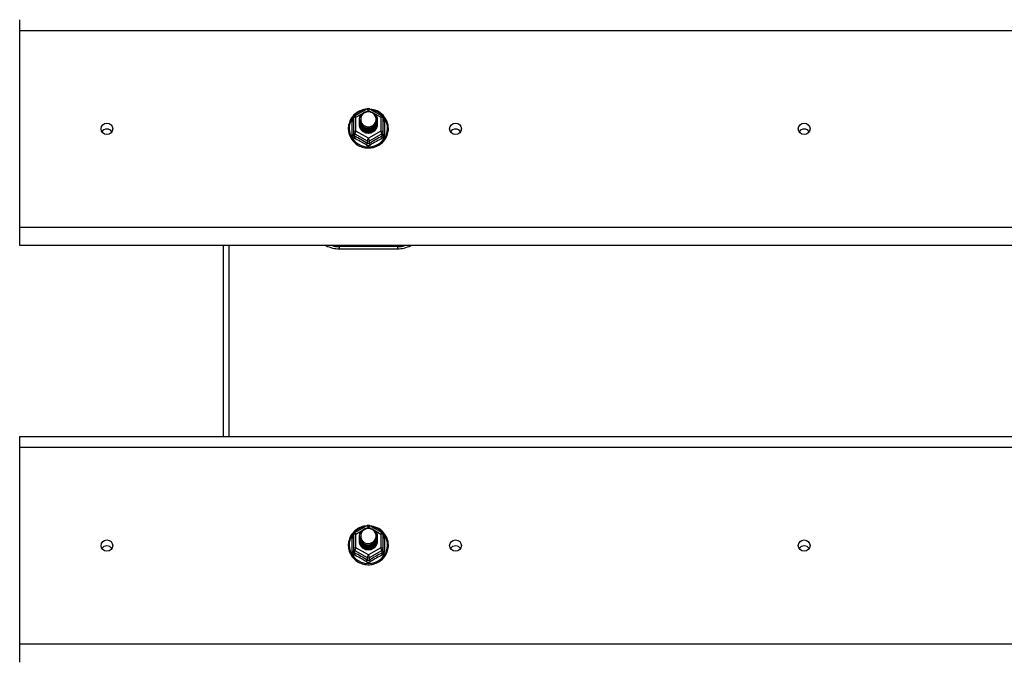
# Model space of a CAD drawing. Header units: inches. Extents: x 88 to 220, y 59 to 101.
# Tile 17 of 31: x 120 to 137, y 78 to 89. Entities that reach past the tile are written whole.
import ezdxf

# ---------------------------------------------------------------- set-up
doc = ezdxf.new("R2010")
doc.units = ezdxf.units.IN
doc.header["$MEASUREMENT"] = 0
doc.layers.add('Visible Edges(ANSI)', color=7, linetype='Continuous', lineweight=25)
doc.layers.add('Visible Tangent Edges(ANSI)', color=7, linetype='Continuous', lineweight=25)

msp = doc.modelspace()

# ---------------------------------------------------------------- linework, layer by layer
at = {"layer": 'Visible Edges(ANSI)'}
for p, q in [((119.599, 89.15), (119.599, 89.336)), ((119.599, 85.765), (119.599, 89.15)), ((125.365, 87.682), (125.579, 87.802)), ((125.618, 87.802), (125.832, 87.682)), ((125.345, 87.648), (125.345, 87.408)), ((125.445, 87.617), (125.445, 87.617)), ((125.445, 87.604), (125.445, 87.604)), ((125.752, 87.61), (125.752, 87.611)), ((125.853, 87.408), (125.853, 87.648)), ((125.445, 87.592), (125.445, 87.592)), ((125.445, 87.579), (125.445, 87.579)), ((125.445, 87.566), (125.445, 87.567)), ((125.445, 87.554), (125.445, 87.554)), ((125.445, 87.541), (125.445, 87.542)), ((125.752, 87.598), (125.752, 87.598)), ((125.752, 87.585), (125.752, 87.586)), ((125.752, 87.573), (125.752, 87.573)), ((125.752, 87.56), (125.752, 87.561)), ((125.752, 87.548), (125.752, 87.548)), ((125.345, 87.408), (125.345, 87.363)), ((125.581, 87.395), (125.579, 87.386)), ((125.853, 87.363), (125.853, 87.408)), ((119.599, 85.452), (119.599, 85.765)), ((153.233, 85.452), (119.599, 85.452)), ((123.099, 85.452), (123.099, 82.169)), ((125.099, 85.395), (126.099, 85.395)), ((119.599, 81.983), (119.599, 82.169)), ((119.599, 82.169), (153.233, 82.169)), ((119.599, 78.598), (119.599, 81.983)), ((125.365, 80.515), (125.579, 80.635)), ((125.618, 80.635), (125.832, 80.515)), ((125.345, 80.481), (125.345, 80.241)), ((125.445, 80.45), (125.445, 80.45)), ((125.445, 80.437), (125.445, 80.437)), ((125.445, 80.425), (125.445, 80.425)), ((125.445, 80.412), (125.445, 80.412)), ((125.445, 80.399), (125.445, 80.4)), ((125.445, 80.387), (125.445, 80.387)), ((125.445, 80.374), (125.445, 80.375)), ((125.752, 80.443), (125.752, 80.444)), ((125.752, 80.431), (125.752, 80.431)), ((125.752, 80.418), (125.752, 80.419)), ((125.752, 80.406), (125.752, 80.406)), ((125.752, 80.393), (125.752, 80.394)), ((125.752, 80.381), (125.752, 80.381)), ((125.853, 80.241), (125.853, 80.481)), ((125.345, 80.241), (125.345, 80.196)), ((125.581, 80.228), (125.579, 80.219)), ((125.853, 80.196), (125.853, 80.241)), ((119.599, 78.285), (119.599, 78.598))]:
    msp.add_line(p, q, dxfattribs=at)
at = {"layer": 'Visible Edges(ANSI)', "flags": 128}
for points in [[(125.573, 87.798), (125.548, 87.795), (125.523, 87.791), (125.499, 87.785), (125.476, 87.777), (125.453, 87.768), (125.43, 87.756), (125.409, 87.744), (125.389, 87.73), (125.369, 87.714), (125.351, 87.698), (125.335, 87.68), (125.319, 87.661), (125.305, 87.641), (125.293, 87.619), (125.282, 87.598), (125.273, 87.575), (125.266, 87.552), (125.26, 87.528), (125.256, 87.504), (125.254, 87.48), (125.254, 87.456), (125.255, 87.431), (125.259, 87.407), (125.264, 87.383), (125.271, 87.36), (125.279, 87.337), (125.29, 87.315), (125.302, 87.294), (125.315, 87.273), (125.33, 87.254), (125.347, 87.236), (125.364, 87.219), (125.383, 87.203), (125.403, 87.188), (125.424, 87.175), (125.446, 87.164), (125.469, 87.154), (125.493, 87.146), (125.517, 87.139), (125.541, 87.134), (125.566, 87.131), (125.591, 87.13), (125.616, 87.13), (125.64, 87.132), (125.665, 87.136), (125.689, 87.141), (125.713, 87.149), (125.736, 87.157), (125.759, 87.168), (125.781, 87.18), (125.801, 87.193), (125.821, 87.208), (125.84, 87.225), (125.857, 87.242), (125.873, 87.261), (125.887, 87.281), (125.9, 87.301), (125.912, 87.323), (125.921, 87.345), (125.929, 87.368), (125.936, 87.392), (125.94, 87.416), (125.943, 87.44), (125.944, 87.464)], [(125.944, 87.464), (125.942, 87.496), (125.938, 87.527), (125.93, 87.557), (125.92, 87.587), (125.907, 87.615), (125.891, 87.643), (125.872, 87.668), (125.851, 87.692), (125.828, 87.714), (125.803, 87.734), (125.777, 87.751), (125.748, 87.766), (125.719, 87.778), (125.688, 87.788), (125.657, 87.794), (125.625, 87.798)], [(125.466, 87.543), (125.45, 87.582), (125.445, 87.623), (125.453, 87.664), (125.473, 87.701), (125.503, 87.731), (125.541, 87.752), (125.583, 87.762), (125.627, 87.759), (125.668, 87.745), (125.704, 87.72), (125.731, 87.687), (125.748, 87.647), (125.752, 87.604), (125.744, 87.562), (125.724, 87.524), (125.694, 87.493), (125.657, 87.471), (125.614, 87.46), (125.57, 87.461), (125.529, 87.474), (125.493, 87.498), (125.466, 87.53), (125.45, 87.569), (125.445, 87.611)], [(125.445, 87.617), (125.445, 87.612), (125.445, 87.608), (125.446, 87.603), (125.446, 87.599), (125.447, 87.594), (125.448, 87.59), (125.449, 87.585), (125.45, 87.581), (125.451, 87.577), (125.452, 87.573), (125.454, 87.568), (125.455, 87.564), (125.457, 87.56), (125.459, 87.556), (125.461, 87.552), (125.463, 87.548), (125.465, 87.544), (125.468, 87.54), (125.47, 87.536), (125.473, 87.533), (125.476, 87.529), (125.479, 87.525), (125.482, 87.522), (125.485, 87.519)], [(125.445, 87.604), (125.446, 87.585), (125.45, 87.566), (125.457, 87.548), (125.466, 87.531), (125.477, 87.515), (125.49, 87.501), (125.505, 87.488), (125.522, 87.478), (125.54, 87.469), (125.559, 87.463), (125.579, 87.46), (125.599, 87.459), (125.619, 87.46), (125.638, 87.464), (125.657, 87.471), (125.675, 87.48), (125.692, 87.491), (125.707, 87.504), (125.72, 87.519), (125.732, 87.535), (125.741, 87.553), (125.747, 87.571), (125.751, 87.591), (125.752, 87.61)], [(125.752, 87.604), (125.752, 87.584), (125.748, 87.564), (125.742, 87.545), (125.734, 87.526), (125.723, 87.509), (125.709, 87.494), (125.694, 87.48), (125.677, 87.469), (125.659, 87.459), (125.639, 87.452), (125.619, 87.448), (125.599, 87.447), (125.578, 87.448), (125.558, 87.451), (125.538, 87.458), (125.52, 87.466), (125.503, 87.478), (125.488, 87.491), (125.475, 87.506), (125.464, 87.522), (125.455, 87.54), (125.449, 87.559), (125.446, 87.578), (125.445, 87.598)], [(125.483, 87.688), (125.482, 87.685), (125.48, 87.683), (125.479, 87.68), (125.478, 87.678), (125.477, 87.675), (125.476, 87.672), (125.475, 87.67), (125.474, 87.667), (125.473, 87.664), (125.473, 87.662), (125.472, 87.659), (125.471, 87.656), (125.471, 87.653), (125.47, 87.651), (125.47, 87.648), (125.47, 87.645), (125.469, 87.642), (125.469, 87.64), (125.469, 87.637), (125.469, 87.634), (125.469, 87.631), (125.469, 87.628), (125.469, 87.626), (125.469, 87.623)], [(125.469, 87.623), (125.469, 87.62), (125.469, 87.617), (125.469, 87.614), (125.469, 87.612), (125.469, 87.609), (125.469, 87.606), (125.469, 87.603), (125.47, 87.6), (125.47, 87.598), (125.471, 87.595), (125.471, 87.592), (125.472, 87.589), (125.472, 87.587), (125.473, 87.584), (125.474, 87.581), (125.474, 87.578), (125.475, 87.576), (125.476, 87.573), (125.477, 87.57), (125.478, 87.568), (125.479, 87.565), (125.481, 87.563), (125.482, 87.56), (125.483, 87.558)], [(125.485, 87.519), (125.507, 87.5), (125.534, 87.486), (125.562, 87.477), (125.592, 87.474), (125.622, 87.476), (125.651, 87.484), (125.677, 87.498), (125.701, 87.517), (125.719, 87.54), (125.733, 87.566), (125.741, 87.594), (125.743, 87.623), (125.738, 87.652), (125.727, 87.68), (125.711, 87.704), (125.69, 87.725), (125.665, 87.741), (125.637, 87.751), (125.607, 87.755), (125.577, 87.753), (125.548, 87.745), (125.522, 87.731), (125.5, 87.712), (125.483, 87.688)], [(125.445, 87.592), (125.446, 87.572), (125.45, 87.554), (125.457, 87.535), (125.466, 87.518), (125.477, 87.502), (125.49, 87.488), (125.505, 87.476), (125.522, 87.465), (125.54, 87.457), (125.559, 87.451), (125.579, 87.447), (125.599, 87.446), (125.619, 87.448), (125.638, 87.452), (125.657, 87.458), (125.675, 87.467), (125.692, 87.478), (125.707, 87.491), (125.72, 87.506), (125.732, 87.522), (125.741, 87.54), (125.747, 87.559), (125.751, 87.578), (125.752, 87.598)], [(125.752, 87.592), (125.752, 87.572), (125.748, 87.552), (125.742, 87.532), (125.734, 87.514), (125.723, 87.497), (125.709, 87.481), (125.694, 87.468), (125.677, 87.456), (125.659, 87.447), (125.639, 87.44), (125.619, 87.436), (125.599, 87.434), (125.578, 87.435), (125.558, 87.439), (125.538, 87.445), (125.52, 87.454), (125.503, 87.465), (125.488, 87.478), (125.475, 87.493), (125.464, 87.51), (125.455, 87.528), (125.449, 87.546), (125.446, 87.566), (125.445, 87.585)], [(125.445, 87.579), (125.446, 87.56), (125.45, 87.541), (125.457, 87.523), (125.466, 87.506), (125.477, 87.49), (125.49, 87.476), (125.505, 87.463), (125.522, 87.452), (125.54, 87.444), (125.559, 87.438), (125.579, 87.435), (125.599, 87.434), (125.619, 87.435), (125.638, 87.439), (125.657, 87.446), (125.675, 87.455), (125.692, 87.466), (125.707, 87.479), (125.72, 87.494), (125.732, 87.51), (125.741, 87.528), (125.747, 87.546), (125.751, 87.566), (125.752, 87.585)], [(125.752, 87.579), (125.752, 87.559), (125.748, 87.539), (125.742, 87.52), (125.734, 87.501), (125.723, 87.484), (125.709, 87.469), (125.694, 87.455), (125.677, 87.443), (125.659, 87.434), (125.639, 87.427), (125.619, 87.423), (125.599, 87.421), (125.578, 87.423), (125.558, 87.426), (125.538, 87.433), (125.52, 87.441), (125.503, 87.452), (125.488, 87.466), (125.475, 87.481), (125.464, 87.497), (125.455, 87.515), (125.449, 87.534), (125.446, 87.553), (125.445, 87.573)], [(125.445, 87.566), (125.446, 87.547), (125.45, 87.529), (125.457, 87.51), (125.466, 87.493), (125.477, 87.477), (125.49, 87.463), (125.505, 87.45), (125.522, 87.44), (125.54, 87.432), (125.559, 87.426), (125.579, 87.422), (125.599, 87.421), (125.619, 87.423), (125.638, 87.427), (125.657, 87.433), (125.675, 87.442), (125.692, 87.453), (125.707, 87.466), (125.72, 87.481), (125.732, 87.497), (125.741, 87.515), (125.747, 87.534), (125.751, 87.553), (125.752, 87.573)], [(125.752, 87.567), (125.752, 87.546), (125.748, 87.527), (125.742, 87.507), (125.734, 87.489), (125.723, 87.472), (125.709, 87.456), (125.694, 87.442), (125.677, 87.431), (125.659, 87.422), (125.639, 87.415), (125.619, 87.411), (125.599, 87.409), (125.578, 87.41), (125.558, 87.414), (125.538, 87.42), (125.52, 87.429), (125.503, 87.44), (125.488, 87.453), (125.475, 87.468), (125.464, 87.485), (125.455, 87.503), (125.449, 87.521), (125.446, 87.541), (125.445, 87.56)], [(125.445, 87.554), (125.446, 87.535), (125.45, 87.516), (125.457, 87.498), (125.466, 87.481), (125.477, 87.465), (125.49, 87.45), (125.505, 87.438), (125.522, 87.427), (125.54, 87.419), (125.559, 87.413), (125.579, 87.41), (125.599, 87.409), (125.619, 87.41), (125.638, 87.414), (125.657, 87.421), (125.675, 87.429), (125.692, 87.441), (125.707, 87.454), (125.72, 87.468), (125.732, 87.485), (125.741, 87.503), (125.747, 87.521), (125.751, 87.541), (125.752, 87.56)], [(125.752, 87.554), (125.752, 87.534), (125.748, 87.514), (125.742, 87.495), (125.734, 87.476), (125.723, 87.459), (125.709, 87.444), (125.694, 87.43), (125.677, 87.418), (125.659, 87.409), (125.639, 87.402), (125.619, 87.398), (125.599, 87.396), (125.578, 87.397), (125.558, 87.401), (125.538, 87.408), (125.52, 87.416), (125.503, 87.427), (125.488, 87.441), (125.475, 87.456), (125.464, 87.472), (125.455, 87.49), (125.449, 87.509), (125.446, 87.528), (125.445, 87.548)], [(125.445, 87.541), (125.446, 87.522), (125.45, 87.503), (125.457, 87.485), (125.466, 87.468), (125.477, 87.452), (125.49, 87.438), (125.505, 87.425), (125.522, 87.415), (125.54, 87.407), (125.559, 87.401), (125.579, 87.397), (125.599, 87.396), (125.619, 87.398), (125.638, 87.402), (125.657, 87.408), (125.675, 87.417), (125.692, 87.428), (125.707, 87.441), (125.72, 87.456), (125.732, 87.472), (125.741, 87.49), (125.747, 87.509), (125.751, 87.528), (125.752, 87.548)], [(125.579, 87.386), (125.571, 87.388), (125.563, 87.39), (125.555, 87.392), (125.547, 87.394), (125.54, 87.397), (125.532, 87.401), (125.525, 87.404), (125.518, 87.408), (125.511, 87.413), (125.504, 87.418), (125.498, 87.423), (125.492, 87.428), (125.487, 87.434), (125.481, 87.44), (125.476, 87.446), (125.471, 87.452), (125.467, 87.459), (125.463, 87.466), (125.46, 87.473), (125.457, 87.481), (125.454, 87.488), (125.452, 87.496), (125.45, 87.503), (125.448, 87.511)], [(125.483, 87.558), (125.482, 87.557), (125.482, 87.556), (125.481, 87.556), (125.48, 87.555), (125.48, 87.555), (125.479, 87.554), (125.478, 87.553), (125.477, 87.553), (125.477, 87.552), (125.476, 87.552), (125.475, 87.551), (125.475, 87.55), (125.474, 87.55), (125.473, 87.549), (125.472, 87.549), (125.472, 87.548), (125.471, 87.547), (125.47, 87.547), (125.47, 87.546), (125.469, 87.546), (125.468, 87.545), (125.467, 87.544), (125.467, 87.544), (125.466, 87.543)], [(125.573, 80.631), (125.548, 80.628), (125.523, 80.624), (125.499, 80.618), (125.476, 80.61), (125.453, 80.601), (125.43, 80.589), (125.409, 80.577), (125.389, 80.563), (125.369, 80.547), (125.351, 80.531), (125.335, 80.513), (125.319, 80.494), (125.305, 80.474), (125.293, 80.452), (125.282, 80.431), (125.273, 80.408), (125.266, 80.385), (125.26, 80.361), (125.256, 80.337), (125.254, 80.313), (125.254, 80.289), (125.255, 80.264), (125.259, 80.24), (125.264, 80.216), (125.271, 80.193), (125.279, 80.17), (125.29, 80.148), (125.302, 80.127), (125.315, 80.106), (125.33, 80.087), (125.347, 80.069), (125.364, 80.052), (125.383, 80.036), (125.403, 80.021), (125.424, 80.008), (125.446, 79.997), (125.469, 79.987), (125.493, 79.979), (125.517, 79.972), (125.541, 79.967), (125.566, 79.964), (125.591, 79.963), (125.616, 79.963), (125.64, 79.965), (125.665, 79.969), (125.689, 79.974), (125.713, 79.982), (125.736, 79.99), (125.759, 80.001), (125.781, 80.013), (125.801, 80.026), (125.821, 80.041), (125.84, 80.058), (125.857, 80.075), (125.873, 80.094), (125.887, 80.114), (125.9, 80.134), (125.912, 80.156), (125.921, 80.178), (125.929, 80.201), (125.936, 80.225), (125.94, 80.249), (125.943, 80.273), (125.944, 80.297)], [(125.466, 80.376), (125.45, 80.415), (125.445, 80.456), (125.453, 80.497), (125.473, 80.534), (125.503, 80.564), (125.541, 80.585), (125.583, 80.595), (125.627, 80.592), (125.668, 80.578), (125.704, 80.553), (125.731, 80.52), (125.748, 80.48), (125.752, 80.437), (125.744, 80.395), (125.724, 80.357), (125.694, 80.326), (125.657, 80.304), (125.614, 80.293), (125.57, 80.294), (125.529, 80.307), (125.493, 80.331), (125.466, 80.363), (125.45, 80.402), (125.445, 80.444)], [(125.483, 80.521), (125.482, 80.518), (125.48, 80.516), (125.479, 80.513), (125.478, 80.511), (125.477, 80.508), (125.476, 80.505), (125.475, 80.503), (125.474, 80.5), (125.473, 80.497), (125.473, 80.495), (125.472, 80.492), (125.471, 80.489), (125.471, 80.486), (125.47, 80.484), (125.47, 80.481), (125.47, 80.478), (125.469, 80.475), (125.469, 80.473), (125.469, 80.47), (125.469, 80.467), (125.469, 80.464), (125.469, 80.461), (125.469, 80.459), (125.469, 80.456)], [(125.485, 80.352), (125.507, 80.333), (125.534, 80.319), (125.562, 80.31), (125.592, 80.307), (125.622, 80.309), (125.651, 80.317), (125.677, 80.331), (125.701, 80.35), (125.719, 80.373), (125.733, 80.399), (125.741, 80.427), (125.743, 80.456), (125.738, 80.485), (125.727, 80.513), (125.711, 80.537), (125.69, 80.558), (125.665, 80.574), (125.637, 80.584), (125.607, 80.588), (125.577, 80.586), (125.548, 80.578), (125.522, 80.564), (125.5, 80.545), (125.483, 80.521)], [(125.944, 80.297), (125.942, 80.329), (125.938, 80.36), (125.93, 80.39), (125.92, 80.42), (125.907, 80.448), (125.891, 80.476), (125.872, 80.501), (125.851, 80.525), (125.828, 80.547), (125.803, 80.567), (125.777, 80.584), (125.748, 80.599), (125.719, 80.611), (125.688, 80.621), (125.657, 80.627), (125.625, 80.631)], [(125.445, 80.45), (125.445, 80.445), (125.445, 80.441), (125.446, 80.436), (125.446, 80.432), (125.447, 80.427), (125.448, 80.423), (125.449, 80.418), (125.45, 80.414), (125.451, 80.41), (125.452, 80.406), (125.454, 80.401), (125.455, 80.397), (125.457, 80.393), (125.459, 80.389), (125.461, 80.385), (125.463, 80.381), (125.465, 80.377), (125.468, 80.373), (125.47, 80.369), (125.473, 80.366), (125.476, 80.362), (125.479, 80.358), (125.482, 80.355), (125.485, 80.352)], [(125.445, 80.437), (125.446, 80.418), (125.45, 80.399), (125.457, 80.381), (125.466, 80.364), (125.477, 80.348), (125.49, 80.334), (125.505, 80.321), (125.522, 80.311), (125.54, 80.302), (125.559, 80.296), (125.579, 80.293), (125.599, 80.292), (125.619, 80.293), (125.638, 80.297), (125.657, 80.304), (125.675, 80.313), (125.692, 80.324), (125.707, 80.337), (125.72, 80.352), (125.732, 80.368), (125.741, 80.386), (125.747, 80.404), (125.751, 80.424), (125.752, 80.443)], [(125.752, 80.437), (125.752, 80.417), (125.748, 80.397), (125.742, 80.378), (125.734, 80.359), (125.723, 80.342), (125.709, 80.327), (125.694, 80.313), (125.677, 80.302), (125.659, 80.292), (125.639, 80.285), (125.619, 80.281), (125.599, 80.28), (125.578, 80.281), (125.558, 80.284), (125.538, 80.291), (125.52, 80.299), (125.503, 80.311), (125.488, 80.324), (125.475, 80.339), (125.464, 80.355), (125.455, 80.373), (125.449, 80.392), (125.446, 80.411), (125.445, 80.431)], [(125.445, 80.425), (125.446, 80.405), (125.45, 80.387), (125.457, 80.368), (125.466, 80.351), (125.477, 80.335), (125.49, 80.321), (125.505, 80.309), (125.522, 80.298), (125.54, 80.29), (125.559, 80.284), (125.579, 80.28), (125.599, 80.279), (125.619, 80.281), (125.638, 80.285), (125.657, 80.291), (125.675, 80.3), (125.692, 80.311), (125.707, 80.324), (125.72, 80.339), (125.732, 80.355), (125.741, 80.373), (125.747, 80.392), (125.751, 80.411), (125.752, 80.431)], [(125.752, 80.425), (125.752, 80.405), (125.748, 80.385), (125.742, 80.365), (125.734, 80.347), (125.723, 80.33), (125.709, 80.314), (125.694, 80.301), (125.677, 80.289), (125.659, 80.28), (125.639, 80.273), (125.619, 80.269), (125.599, 80.267), (125.578, 80.268), (125.558, 80.272), (125.538, 80.278), (125.52, 80.287), (125.503, 80.298), (125.488, 80.311), (125.475, 80.326), (125.464, 80.343), (125.455, 80.361), (125.449, 80.379), (125.446, 80.399), (125.445, 80.418)], [(125.445, 80.412), (125.446, 80.393), (125.45, 80.374), (125.457, 80.356), (125.466, 80.339), (125.477, 80.323), (125.49, 80.309), (125.505, 80.296), (125.522, 80.285), (125.54, 80.277), (125.559, 80.271), (125.579, 80.268), (125.599, 80.267), (125.619, 80.268), (125.638, 80.272), (125.657, 80.279), (125.675, 80.288), (125.692, 80.299), (125.707, 80.312), (125.72, 80.327), (125.732, 80.343), (125.741, 80.361), (125.747, 80.379), (125.751, 80.399), (125.752, 80.418)], [(125.752, 80.412), (125.752, 80.392), (125.748, 80.372), (125.742, 80.353), (125.734, 80.334), (125.723, 80.317), (125.709, 80.302), (125.694, 80.288), (125.677, 80.276), (125.659, 80.267), (125.639, 80.26), (125.619, 80.256), (125.599, 80.254), (125.578, 80.256), (125.558, 80.259), (125.538, 80.266), (125.52, 80.274), (125.503, 80.285), (125.488, 80.299), (125.475, 80.314), (125.464, 80.33), (125.455, 80.348), (125.449, 80.367), (125.446, 80.386), (125.445, 80.406)], [(125.445, 80.399), (125.446, 80.38), (125.45, 80.362), (125.457, 80.343), (125.466, 80.326), (125.477, 80.31), (125.49, 80.296), (125.505, 80.283), (125.522, 80.273), (125.54, 80.265), (125.559, 80.259), (125.579, 80.255), (125.599, 80.254), (125.619, 80.256), (125.638, 80.26), (125.657, 80.266), (125.675, 80.275), (125.692, 80.286), (125.707, 80.299), (125.72, 80.314), (125.732, 80.33), (125.741, 80.348), (125.747, 80.367), (125.751, 80.386), (125.752, 80.406)], [(125.752, 80.4), (125.752, 80.379), (125.748, 80.36), (125.742, 80.34), (125.734, 80.322), (125.723, 80.305), (125.709, 80.289), (125.694, 80.275), (125.677, 80.264), (125.659, 80.255), (125.639, 80.248), (125.619, 80.244), (125.599, 80.242), (125.578, 80.243), (125.558, 80.247), (125.538, 80.253), (125.52, 80.262), (125.503, 80.273), (125.488, 80.286), (125.475, 80.301), (125.464, 80.318), (125.455, 80.336), (125.449, 80.354), (125.446, 80.374), (125.445, 80.393)], [(125.445, 80.387), (125.446, 80.368), (125.45, 80.349), (125.457, 80.331), (125.466, 80.314), (125.477, 80.298), (125.49, 80.283), (125.505, 80.271), (125.522, 80.26), (125.54, 80.252), (125.559, 80.246), (125.579, 80.243), (125.599, 80.242), (125.619, 80.243), (125.638, 80.247), (125.657, 80.254), (125.675, 80.262), (125.692, 80.274), (125.707, 80.287), (125.72, 80.301), (125.732, 80.318), (125.741, 80.336), (125.747, 80.354), (125.751, 80.374), (125.752, 80.393)], [(125.752, 80.387), (125.752, 80.367), (125.748, 80.347), (125.742, 80.328), (125.734, 80.309), (125.723, 80.292), (125.709, 80.277), (125.694, 80.263), (125.677, 80.251), (125.659, 80.242), (125.639, 80.235), (125.619, 80.231), (125.599, 80.229), (125.578, 80.23), (125.558, 80.234), (125.538, 80.241), (125.52, 80.249), (125.503, 80.26), (125.488, 80.274), (125.475, 80.289), (125.464, 80.305), (125.455, 80.323), (125.449, 80.342), (125.446, 80.361), (125.445, 80.381)], [(125.445, 80.374), (125.446, 80.355), (125.45, 80.336), (125.457, 80.318), (125.466, 80.301), (125.477, 80.285), (125.49, 80.271), (125.505, 80.258), (125.522, 80.248), (125.54, 80.24), (125.559, 80.234), (125.579, 80.23), (125.599, 80.229), (125.619, 80.231), (125.638, 80.235), (125.657, 80.241), (125.675, 80.25), (125.692, 80.261), (125.707, 80.274), (125.72, 80.289), (125.732, 80.305), (125.741, 80.323), (125.747, 80.342), (125.751, 80.361), (125.752, 80.381)], [(125.579, 80.219), (125.571, 80.221), (125.563, 80.223), (125.555, 80.225), (125.547, 80.227), (125.54, 80.23), (125.532, 80.234), (125.525, 80.237), (125.518, 80.241), (125.511, 80.246), (125.504, 80.251), (125.498, 80.256), (125.492, 80.261), (125.487, 80.267), (125.481, 80.273), (125.476, 80.279), (125.471, 80.285), (125.467, 80.292), (125.463, 80.299), (125.46, 80.306), (125.457, 80.314), (125.454, 80.321), (125.452, 80.329), (125.45, 80.336), (125.448, 80.344)], [(125.483, 80.391), (125.482, 80.39), (125.482, 80.389), (125.481, 80.389), (125.48, 80.388), (125.48, 80.388), (125.479, 80.387), (125.478, 80.386), (125.477, 80.386), (125.477, 80.385), (125.476, 80.385), (125.475, 80.384), (125.475, 80.383), (125.474, 80.383), (125.473, 80.382), (125.472, 80.382), (125.472, 80.381), (125.471, 80.38), (125.47, 80.38), (125.47, 80.379), (125.469, 80.379), (125.468, 80.378), (125.467, 80.377), (125.467, 80.377), (125.466, 80.376)], [(125.469, 80.456), (125.469, 80.453), (125.469, 80.45), (125.469, 80.447), (125.469, 80.445), (125.469, 80.442), (125.469, 80.439), (125.469, 80.436), (125.47, 80.433), (125.47, 80.431), (125.471, 80.428), (125.471, 80.425), (125.472, 80.422), (125.472, 80.42), (125.473, 80.417), (125.474, 80.414), (125.474, 80.411), (125.475, 80.409), (125.476, 80.406), (125.477, 80.403), (125.478, 80.401), (125.479, 80.398), (125.481, 80.396), (125.482, 80.393), (125.483, 80.391)]]:
    msp.add_lwpolyline(points, dxfattribs=at)
at = {"layer": 'Visible Edges(ANSI)'}
for centre, radius, start, end in [((125.599, 87.767), 0.0394, 60.8255, 119.1745), ((125.384, 87.648), 0.0394, 119.1745, 180), ((125.813, 87.648), 0.0394, 0, 60.8255), ((125.099, 85.895), 0.5, 242.5014, 270), ((126.099, 85.895), 0.5, 270, 297.4986), ((125.384, 80.481), 0.0394, 119.1745, 180), ((125.599, 80.6), 0.0394, 60.8255, 119.1745), ((125.813, 80.481), 0.0394, 0, 60.8255)]:
    msp.add_arc(centre, radius, start, end, dxfattribs=at)
for centre, major_axis, start_param, end_param in [((125.599, 87.623), (0.134, 0), 3.671471, 8.899926), ((121.099, 87.358), (-0.101, 0), 3.68386, 5.740918), ((125.599, 87.538), (-0.158, 0), 6.032414, 9.675269), ((125.599, 87.618), (0.154, 0), 3.669461, 3.875388), ((127.099, 87.358), (-0.101, 0), 3.68386, 5.740918), ((133.099, 87.358), (-0.101, 0), 3.68386, 5.740918), ((125.599, 80.456), (0.134, 0), 3.671471, 8.899926), ((125.599, 80.371), (-0.158, 0), 6.032414, 9.675269), ((125.599, 80.451), (0.154, 0), 3.669461, 3.875388), ((121.099, 80.19), (-0.101, 0), 3.68386, 5.740918), ((127.099, 80.19), (-0.101, 0), 3.68386, 5.740918), ((133.099, 80.19), (-0.101, 0), 3.68386, 5.740918)]:
    msp.add_ellipse(centre, major_axis=major_axis, ratio=0.966998, start_param=start_param, end_param=end_param, dxfattribs=at)
for centre in [(121.099, 87.459), (127.099, 87.459), (133.099, 87.459), (121.099, 80.291), (127.099, 80.291), (133.099, 80.291)]:
    msp.add_ellipse(centre, major_axis=(-0.101, 0), ratio=0.966998, dxfattribs=at)
at = {"layer": 'Visible Tangent Edges(ANSI)'}
for p, q in [((119.599, 89.15), (153.233, 89.15)), ((125.567, 87.759), (125.599, 87.777)), ((125.599, 87.777), (125.633, 87.758)), ((125.384, 87.658), (125.482, 87.712)), ((125.384, 87.418), (125.384, 87.658)), ((125.708, 87.716), (125.813, 87.658)), ((125.813, 87.658), (125.813, 87.418)), ((125.321, 87.36), (125.321, 87.587)), ((125.877, 87.587), (125.877, 87.36)), ((125.364, 87.375), (125.579, 87.255)), ((125.364, 87.33), (125.364, 87.375)), ((125.599, 87.298), (125.384, 87.418)), ((125.813, 87.418), (125.599, 87.298)), ((125.618, 87.255), (125.833, 87.375)), ((125.833, 87.375), (125.833, 87.33)), ((125.579, 87.255), (125.579, 87.21)), ((125.618, 87.21), (125.618, 87.255)), ((153.233, 85.765), (119.599, 85.765)), ((123.198, 85.452), (123.198, 82.169)), ((126.099, 85.435), (125.099, 85.435)), ((125.099, 85.435), (125.099, 85.395)), ((126.099, 85.435), (126.099, 85.395)), ((119.599, 81.983), (153.233, 81.983)), ((125.384, 80.491), (125.482, 80.545)), ((125.384, 80.251), (125.384, 80.491)), ((125.567, 80.592), (125.599, 80.61)), ((125.599, 80.61), (125.633, 80.591)), ((125.708, 80.549), (125.813, 80.491)), ((125.813, 80.491), (125.813, 80.251)), ((125.321, 80.193), (125.321, 80.42)), ((125.877, 80.42), (125.877, 80.193)), ((125.364, 80.208), (125.579, 80.088)), ((125.364, 80.163), (125.364, 80.208)), ((125.599, 80.131), (125.384, 80.251)), ((125.813, 80.251), (125.599, 80.131)), ((125.618, 80.088), (125.833, 80.208)), ((125.833, 80.208), (125.833, 80.163)), ((125.579, 80.088), (125.579, 80.043)), ((125.618, 80.043), (125.618, 80.088)), ((153.233, 78.598), (119.599, 78.598))]:
    msp.add_line(p, q, dxfattribs=at)
at = {"layer": 'Visible Tangent Edges(ANSI)', "flags": 128}
for points in [[(125.345, 87.64), (125.343, 87.638), (125.341, 87.636), (125.339, 87.635), (125.338, 87.633), (125.336, 87.631), (125.334, 87.629), (125.333, 87.627), (125.332, 87.624), (125.33, 87.622), (125.329, 87.62), (125.328, 87.618), (125.327, 87.616), (125.326, 87.613), (125.325, 87.611), (125.324, 87.609), (125.323, 87.606), (125.323, 87.604), (125.322, 87.602), (125.322, 87.599), (125.321, 87.597), (125.321, 87.595), (125.321, 87.592), (125.321, 87.59), (125.321, 87.587)], [(125.877, 87.587), (125.877, 87.59), (125.877, 87.592), (125.876, 87.595), (125.876, 87.597), (125.876, 87.599), (125.875, 87.602), (125.875, 87.604), (125.874, 87.606), (125.873, 87.609), (125.872, 87.611), (125.872, 87.613), (125.871, 87.616), (125.869, 87.618), (125.868, 87.62), (125.867, 87.622), (125.866, 87.624), (125.864, 87.627), (125.863, 87.629), (125.861, 87.631), (125.86, 87.633), (125.858, 87.635), (125.856, 87.636), (125.854, 87.638), (125.853, 87.64)], [(125.321, 87.36), (125.321, 87.357), (125.321, 87.354), (125.321, 87.35), (125.322, 87.347), (125.322, 87.344), (125.323, 87.341), (125.324, 87.338), (125.325, 87.335), (125.326, 87.332), (125.328, 87.329), (125.329, 87.326), (125.331, 87.323), (125.332, 87.32), (125.334, 87.318), (125.336, 87.315), (125.338, 87.313), (125.34, 87.311), (125.342, 87.308), (125.345, 87.306), (125.347, 87.304), (125.35, 87.302), (125.352, 87.301), (125.355, 87.299), (125.358, 87.298)], [(125.364, 87.33), (125.363, 87.331), (125.362, 87.332), (125.36, 87.333), (125.359, 87.333), (125.358, 87.334), (125.356, 87.335), (125.355, 87.337), (125.354, 87.338), (125.353, 87.339), (125.352, 87.34), (125.351, 87.342), (125.35, 87.343), (125.349, 87.345), (125.348, 87.346), (125.348, 87.348), (125.347, 87.349), (125.347, 87.351), (125.346, 87.353), (125.346, 87.354), (125.345, 87.356), (125.345, 87.358), (125.345, 87.36), (125.345, 87.361), (125.345, 87.363)], [(125.853, 87.363), (125.853, 87.361), (125.852, 87.36), (125.852, 87.358), (125.852, 87.356), (125.852, 87.354), (125.851, 87.353), (125.851, 87.351), (125.85, 87.349), (125.85, 87.348), (125.849, 87.346), (125.848, 87.345), (125.847, 87.343), (125.846, 87.342), (125.845, 87.34), (125.844, 87.339), (125.843, 87.338), (125.842, 87.337), (125.841, 87.335), (125.84, 87.334), (125.839, 87.333), (125.837, 87.333), (125.836, 87.332), (125.834, 87.331), (125.833, 87.33)], [(125.84, 87.298), (125.842, 87.299), (125.845, 87.301), (125.848, 87.302), (125.85, 87.304), (125.853, 87.306), (125.855, 87.308), (125.857, 87.311), (125.859, 87.313), (125.861, 87.315), (125.863, 87.318), (125.865, 87.32), (125.867, 87.323), (125.868, 87.326), (125.87, 87.329), (125.871, 87.332), (125.872, 87.335), (125.873, 87.338), (125.874, 87.341), (125.875, 87.344), (125.876, 87.347), (125.876, 87.35), (125.877, 87.354), (125.877, 87.357), (125.877, 87.36)], [(125.561, 87.184), (125.564, 87.182), (125.567, 87.181), (125.57, 87.18), (125.573, 87.178), (125.576, 87.177), (125.579, 87.176), (125.582, 87.175), (125.586, 87.175), (125.589, 87.174), (125.592, 87.174), (125.595, 87.174), (125.599, 87.173), (125.602, 87.174), (125.605, 87.174), (125.609, 87.174), (125.612, 87.175), (125.615, 87.175), (125.618, 87.176), (125.621, 87.177), (125.624, 87.178), (125.627, 87.18), (125.63, 87.181), (125.633, 87.182), (125.636, 87.184)], [(125.618, 87.21), (125.617, 87.209), (125.615, 87.209), (125.614, 87.208), (125.612, 87.207), (125.611, 87.206), (125.609, 87.206), (125.607, 87.205), (125.606, 87.205), (125.604, 87.205), (125.602, 87.205), (125.6, 87.204), (125.599, 87.204), (125.597, 87.204), (125.595, 87.205), (125.594, 87.205), (125.592, 87.205), (125.59, 87.205), (125.588, 87.206), (125.587, 87.206), (125.585, 87.207), (125.584, 87.208), (125.582, 87.209), (125.58, 87.209), (125.579, 87.21)], [(125.345, 80.473), (125.343, 80.471), (125.341, 80.469), (125.339, 80.468), (125.338, 80.466), (125.336, 80.464), (125.334, 80.462), (125.333, 80.46), (125.332, 80.457), (125.33, 80.455), (125.329, 80.453), (125.328, 80.451), (125.327, 80.449), (125.326, 80.446), (125.325, 80.444), (125.324, 80.442), (125.323, 80.439), (125.323, 80.437), (125.322, 80.435), (125.322, 80.432), (125.321, 80.43), (125.321, 80.428), (125.321, 80.425), (125.321, 80.423), (125.321, 80.42)], [(125.877, 80.42), (125.877, 80.423), (125.877, 80.425), (125.876, 80.428), (125.876, 80.43), (125.876, 80.432), (125.875, 80.435), (125.875, 80.437), (125.874, 80.439), (125.873, 80.442), (125.872, 80.444), (125.872, 80.446), (125.871, 80.449), (125.869, 80.451), (125.868, 80.453), (125.867, 80.455), (125.866, 80.457), (125.864, 80.46), (125.863, 80.462), (125.861, 80.464), (125.86, 80.466), (125.858, 80.468), (125.856, 80.469), (125.854, 80.471), (125.853, 80.473)], [(125.321, 80.193), (125.321, 80.19), (125.321, 80.187), (125.321, 80.183), (125.322, 80.18), (125.322, 80.177), (125.323, 80.174), (125.324, 80.171), (125.325, 80.168), (125.326, 80.165), (125.328, 80.162), (125.329, 80.159), (125.331, 80.156), (125.332, 80.153), (125.334, 80.151), (125.336, 80.148), (125.338, 80.146), (125.34, 80.144), (125.342, 80.141), (125.345, 80.139), (125.347, 80.137), (125.35, 80.135), (125.352, 80.134), (125.355, 80.132), (125.358, 80.131)], [(125.364, 80.163), (125.363, 80.164), (125.362, 80.165), (125.36, 80.166), (125.359, 80.166), (125.358, 80.167), (125.356, 80.168), (125.355, 80.17), (125.354, 80.171), (125.353, 80.172), (125.352, 80.173), (125.351, 80.175), (125.35, 80.176), (125.349, 80.178), (125.348, 80.179), (125.348, 80.181), (125.347, 80.182), (125.347, 80.184), (125.346, 80.186), (125.346, 80.187), (125.345, 80.189), (125.345, 80.191), (125.345, 80.193), (125.345, 80.194), (125.345, 80.196)], [(125.853, 80.196), (125.853, 80.194), (125.852, 80.193), (125.852, 80.191), (125.852, 80.189), (125.852, 80.187), (125.851, 80.186), (125.851, 80.184), (125.85, 80.182), (125.85, 80.181), (125.849, 80.179), (125.848, 80.178), (125.847, 80.176), (125.846, 80.175), (125.845, 80.173), (125.844, 80.172), (125.843, 80.171), (125.842, 80.17), (125.841, 80.168), (125.84, 80.167), (125.839, 80.166), (125.837, 80.166), (125.836, 80.165), (125.834, 80.164), (125.833, 80.163)], [(125.84, 80.131), (125.842, 80.132), (125.845, 80.134), (125.848, 80.135), (125.85, 80.137), (125.853, 80.139), (125.855, 80.141), (125.857, 80.144), (125.859, 80.146), (125.861, 80.148), (125.863, 80.151), (125.865, 80.153), (125.867, 80.156), (125.868, 80.159), (125.87, 80.162), (125.871, 80.165), (125.872, 80.168), (125.873, 80.171), (125.874, 80.174), (125.875, 80.177), (125.876, 80.18), (125.876, 80.183), (125.877, 80.187), (125.877, 80.19), (125.877, 80.193)], [(125.561, 80.017), (125.564, 80.015), (125.567, 80.014), (125.57, 80.013), (125.573, 80.011), (125.576, 80.01), (125.579, 80.009), (125.582, 80.008), (125.586, 80.008), (125.589, 80.007), (125.592, 80.007), (125.595, 80.007), (125.599, 80.006), (125.602, 80.007), (125.605, 80.007), (125.609, 80.007), (125.612, 80.008), (125.615, 80.008), (125.618, 80.009), (125.621, 80.01), (125.624, 80.011), (125.627, 80.013), (125.63, 80.014), (125.633, 80.015), (125.636, 80.017)], [(125.618, 80.043), (125.617, 80.042), (125.615, 80.042), (125.614, 80.041), (125.612, 80.04), (125.611, 80.039), (125.609, 80.039), (125.607, 80.038), (125.606, 80.038), (125.604, 80.038), (125.602, 80.038), (125.6, 80.037), (125.599, 80.037), (125.597, 80.037), (125.595, 80.038), (125.594, 80.038), (125.592, 80.038), (125.59, 80.038), (125.588, 80.039), (125.587, 80.039), (125.585, 80.04), (125.584, 80.041), (125.582, 80.042), (125.58, 80.042), (125.579, 80.043)]]:
    msp.add_lwpolyline(points, dxfattribs=at)
at = {"layer": 'Visible Tangent Edges(ANSI)'}
for centre, start, end in [((125.099, 85.903), 254.5326, 270), ((126.099, 85.903), 270, 285.4674)]:
    msp.add_arc(centre, 0.469, start, end, dxfattribs=at)
for centre, major_axis, ratio, start_param, end_param in [((125.599, 87.47), (0.331, 0), 0.966998, 1.708073, 7.716705), ((125.599, 87.767), (-0.0192, 0.0344), 0.127392, 4.936728, 6.283185), ((125.599, 87.767), (0.0192, 0.0344), 0.127392, 0, 1.346458), ((125.384, 87.648), (-0.0394, 0), 0.254784, 4.712389, 6.283185), ((125.384, 87.648), (-0.0192, 0.0344), 0.127392, 4.936728, 6.283185), ((125.813, 87.648), (0.0192, 0.0344), 0.127392, 0, 1.346458), ((125.813, 87.648), (0.0394, 0), 0.254784, 0, 1.570796), ((125.305, 87.603), (0.0394, 0), 0.420933, 5.107073, 6.283185), ((125.892, 87.603), (-0.0394, 0), 0.420933, 0, 1.176113), ((125.305, 87.363), (0.0394, 0), 0.080687, 5.107073, 6.283185), ((125.384, 87.408), (-0.0394, 0), 0.254784, 4.712389, 6.283185), ((125.384, 87.408), (-0.0394, 0), 0.966998, 0, 1.047198), ((125.345, 87.297), (0.0178, 0.0351), 0.295528, 4.874003, 6.050115), ((125.46, 87.073), (0.573, -0.342), 0.220649, 1.524932, 1.878631), ((125.384, 87.408), (-0.0192, -0.0344), 0.127392, 4.48805, 6.058847), ((125.472, 87.094), (-0.605, 0.361), 0.220649, 4.666525, 5.020223), ((125.599, 87.288), (-0.0192, -0.0344), 0.127392, 4.48805, 6.058847), ((125.599, 87.288), (0.0192, -0.0344), 0.127392, 0.224339, 1.795135), ((125.726, 87.094), (-0.605, -0.361), 0.220649, 4.404555, 4.758253), ((125.738, 87.073), (0.573, 0.342), 0.220649, 1.262962, 1.61666), ((125.813, 87.408), (0.0394, 0), 0.254784, 0, 1.570796), ((125.813, 87.408), (0.0192, -0.0344), 0.127392, 0.224339, 1.795135), ((125.853, 87.297), (-0.0178, 0.0351), 0.295528, 0.23307, 1.409183), ((125.813, 87.408), (0.0394, 0), 0.966998, 5.235988, 6.283185), ((125.892, 87.363), (-0.0394, 0), 0.080687, 0, 1.176113), ((125.559, 87.177), (0.0205, 0.0336), 0.044718, 0.222707, 1.398819), ((125.599, 87.288), (0.0394, 0), 0.966998, 4.18879, 5.235988), ((125.638, 87.177), (-0.0205, 0.0336), 0.044718, 4.884366, 6.060479), ((125.599, 80.303), (0.331, 0), 0.966998, 1.708073, 7.716705), ((125.384, 80.481), (-0.0394, 0), 0.254784, 4.712389, 6.283185), ((125.384, 80.481), (-0.0192, 0.0344), 0.127392, 4.936728, 6.283185), ((125.599, 80.6), (-0.0192, 0.0344), 0.127392, 4.936728, 6.283185), ((125.599, 80.6), (0.0192, 0.0344), 0.127392, 0, 1.346458), ((125.813, 80.481), (0.0192, 0.0344), 0.127392, 0, 1.346458), ((125.813, 80.481), (0.0394, 0), 0.254784, 0, 1.570796), ((125.305, 80.436), (0.0394, 0), 0.420933, 5.107073, 6.283185), ((125.892, 80.436), (-0.0394, 0), 0.420933, 0, 1.176113), ((125.305, 80.196), (0.0394, 0), 0.080687, 5.107073, 6.283185), ((125.384, 80.241), (-0.0394, 0), 0.254784, 4.712389, 6.283185), ((125.384, 80.241), (-0.0394, 0), 0.966998, 0, 1.047198), ((125.345, 80.13), (0.0178, 0.0351), 0.295528, 4.874003, 6.050115), ((125.384, 80.241), (-0.0192, -0.0344), 0.127392, 4.48805, 6.058847), ((125.472, 79.927), (-0.605, 0.361), 0.220649, 4.666525, 5.020223), ((125.726, 79.927), (-0.605, -0.361), 0.220649, 4.404555, 4.758253), ((125.813, 80.241), (0.0394, 0), 0.254784, 0, 1.570796), ((125.813, 80.241), (0.0192, -0.0344), 0.127392, 0.224339, 1.795135), ((125.853, 80.13), (-0.0178, 0.0351), 0.295528, 0.23307, 1.409183), ((125.813, 80.241), (0.0394, 0), 0.966998, 5.235988, 6.283185), ((125.892, 80.196), (-0.0394, 0), 0.080687, 0, 1.176113), ((125.46, 79.906), (0.573, -0.342), 0.220649, 1.524932, 1.878631), ((125.559, 80.01), (0.0205, 0.0336), 0.044718, 0.222707, 1.398819), ((125.599, 80.121), (-0.0192, -0.0344), 0.127392, 4.48805, 6.058847), ((125.599, 80.121), (0.0394, 0), 0.966998, 4.18879, 5.235988), ((125.599, 80.121), (0.0192, -0.0344), 0.127392, 0.224339, 1.795135), ((125.638, 80.01), (-0.0205, 0.0336), 0.044718, 4.884366, 6.060479), ((125.738, 79.906), (0.573, 0.342), 0.220649, 1.262962, 1.61666)]:
    msp.add_ellipse(centre, major_axis=major_axis, ratio=ratio, start_param=start_param, end_param=end_param, dxfattribs=at)

doc.saveas('drawing.dxf')
